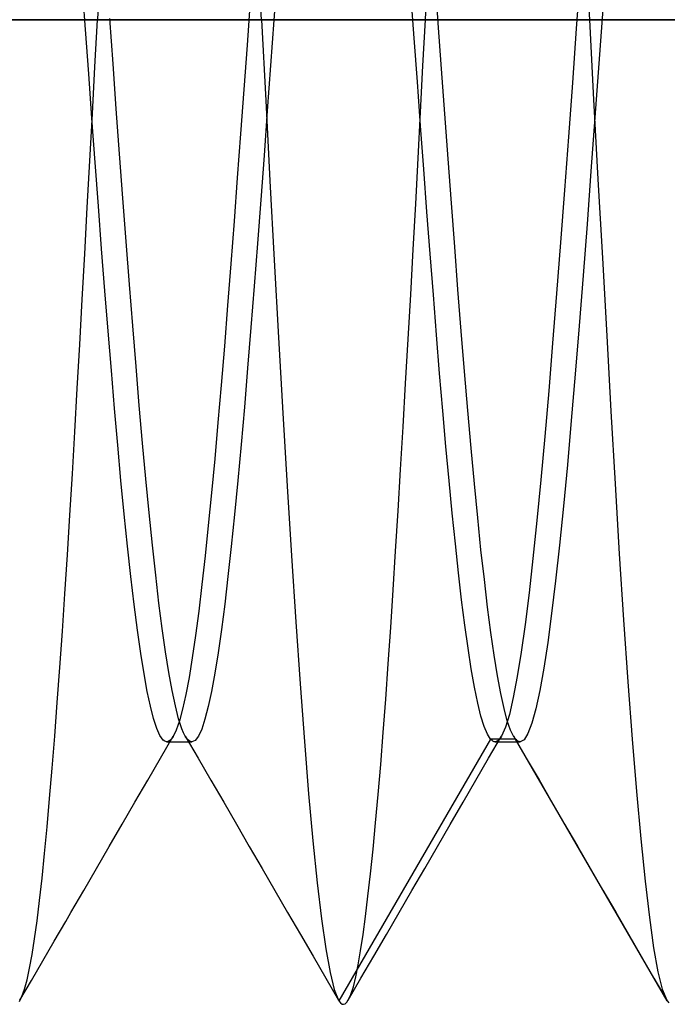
# Model space of a CAD drawing. Header units: millimetres. Extents: x 0 to 93, y -1.2 to 50.
# Tile 126 of 140: x 87.1 to 88.1, y 42.3 to 43.8. Entities that reach past the tile are written whole.
import ezdxf

# ---------------------------------------------------------------- set-up
doc = ezdxf.new("R2010")
doc.units = ezdxf.units.MM
doc.layers.add('MAIN-2', color=7, linetype='Continuous')

msp = doc.modelspace()

# ---------------------------------------------------------------- linework, layer by layer
at = {"layer": 'MAIN-2'}
for p, q in [((87.2289, 43.872), (87.2252, 43.8)), ((87.2289, 43.872), (87.2252, 43.8)), ((87.4751, 43.8), (87.4713, 43.8722)), ((87.4751, 43.8), (87.4713, 43.8722)), ((87.7249, 43.8), (87.7287, 43.8727)), ((87.7249, 43.8), (87.7287, 43.8727)), ((87.9609, 43.8696), (87.9549, 43.7866)), ((87.9609, 43.8696), (87.9549, 43.7866)), ((87.9712, 43.8701), (87.9748, 43.8)), ((87.9712, 43.8701), (87.9748, 43.8)), ((87.4991, 43.8682), (87.4941, 43.7991)), ((87.4991, 43.8682), (87.4941, 43.7991)), ((87.7445, 43.7947), (87.7395, 43.864)), ((87.7445, 43.7947), (87.7395, 43.864)), ((87.2071, 43.7853), (87.2021, 43.8533)), ((87.2071, 43.7853), (87.2021, 43.8533)), ((87.708, 43.772), (87.7031, 43.839)), ((87.708, 43.772), (87.7031, 43.839)), ((87.4581, 43.8287), (87.4532, 43.7611)), ((87.4581, 43.8287), (87.4532, 43.7611)), ((87.9953, 43.8162), (87.9893, 43.7333)), ((87.9953, 43.8162), (87.9893, 43.7333)), ((82.9, 43.8), (91.9, 43.8)), ((91.4351, 43.8), (82.9, 43.8)), ((87.2214, 43.7282), (87.2252, 43.8)), ((87.2214, 43.7282), (87.2252, 43.8)), ((87.249, 43.7328), (87.244, 43.8018)), ((87.249, 43.7328), (87.244, 43.8018)), ((87.4751, 43.8), (87.4816, 43.6768)), ((87.4751, 43.8), (87.4816, 43.6768)), ((87.4941, 43.7991), (87.4891, 43.73)), ((87.4941, 43.7991), (87.4891, 43.73)), ((87.7213, 43.7297), (87.7249, 43.8)), ((87.7213, 43.7297), (87.7249, 43.8)), ((87.7495, 43.7254), (87.7445, 43.7947)), ((87.7495, 43.7254), (87.7445, 43.7947)), ((87.9748, 43.8), (87.9813, 43.6783)), ((87.9748, 43.8), (87.9813, 43.6783)), ((87.212, 43.7175), (87.2071, 43.7853)), ((87.212, 43.7175), (87.2071, 43.7853)), ((87.9549, 43.7866), (87.9489, 43.7038)), ((87.9549, 43.7866), (87.9489, 43.7038)), ((87.7128, 43.7051), (87.708, 43.772)), ((87.7128, 43.7051), (87.708, 43.772)), ((87.4532, 43.7611), (87.4482, 43.6935)), ((87.4532, 43.7611), (87.4482, 43.6935)), ((87.2175, 43.6565), (87.2214, 43.7282)), ((87.2175, 43.6565), (87.2214, 43.7282)), ((87.254, 43.664), (87.249, 43.7328)), ((87.254, 43.664), (87.249, 43.7328)), ((87.4891, 43.73), (87.4841, 43.6612)), ((87.4891, 43.73), (87.4841, 43.6612)), ((87.7176, 43.6594), (87.7213, 43.7297)), ((87.7176, 43.6594), (87.7213, 43.7297)), ((87.7546, 43.6564), (87.7495, 43.7254)), ((87.7546, 43.6564), (87.7495, 43.7254)), ((87.9893, 43.7333), (87.9833, 43.6508)), ((87.9893, 43.7333), (87.9833, 43.6508)), ((87.2169, 43.6499), (87.212, 43.7175)), ((87.2169, 43.6499), (87.212, 43.7175)), ((87.7177, 43.6384), (87.7128, 43.7051)), ((87.7177, 43.6384), (87.7128, 43.7051)), ((87.9489, 43.7038), (87.9429, 43.6215)), ((87.9489, 43.7038), (87.9429, 43.6215)), ((87.4482, 43.6935), (87.4433, 43.6261)), ((87.4482, 43.6935), (87.4433, 43.6261)), ((87.4816, 43.6768), (87.4881, 43.5545)), ((87.4816, 43.6768), (87.4881, 43.5545)), ((87.9813, 43.6783), (87.9879, 43.5569)), ((87.9813, 43.6783), (87.9879, 43.5569)), ((87.259, 43.5957), (87.254, 43.664)), ((87.259, 43.5957), (87.254, 43.664)), ((87.4841, 43.6612), (87.4791, 43.593)), ((87.4841, 43.6612), (87.4791, 43.593)), ((87.7139, 43.5892), (87.7176, 43.6594)), ((87.7139, 43.5892), (87.7176, 43.6594)), ((87.2137, 43.5851), (87.2175, 43.6565)), ((87.2137, 43.5851), (87.2175, 43.6565)), ((87.2218, 43.5827), (87.2169, 43.6499)), ((87.2218, 43.5827), (87.2169, 43.6499)), ((87.7596, 43.588), (87.7546, 43.6564)), ((87.7596, 43.588), (87.7546, 43.6564)), ((87.9833, 43.6508), (87.9773, 43.5691)), ((87.9833, 43.6508), (87.9773, 43.5691)), ((87.7225, 43.5724), (87.7177, 43.6384)), ((87.7225, 43.5724), (87.7177, 43.6384)), ((87.4433, 43.6261), (87.4383, 43.5591)), ((87.4433, 43.6261), (87.4383, 43.5591)), ((87.9429, 43.6215), (87.9369, 43.5403)), ((87.9429, 43.6215), (87.9369, 43.5403)), ((87.2098, 43.514), (87.2137, 43.5851)), ((87.2098, 43.514), (87.2137, 43.5851)), ((87.264, 43.5283), (87.259, 43.5957)), ((87.264, 43.5283), (87.259, 43.5957)), ((87.4791, 43.593), (87.4741, 43.5256)), ((87.4791, 43.593), (87.4741, 43.5256)), ((87.7102, 43.5194), (87.7139, 43.5892)), ((87.7102, 43.5194), (87.7139, 43.5892)), ((87.7646, 43.5205), (87.7596, 43.588)), ((87.7646, 43.5205), (87.7596, 43.588)), ((87.2267, 43.5161), (87.2218, 43.5827)), ((87.2267, 43.5161), (87.2218, 43.5827)), ((87.7274, 43.5074), (87.7225, 43.5724)), ((87.7274, 43.5074), (87.7225, 43.5724)), ((87.9773, 43.5691), (87.9713, 43.4888)), ((87.9773, 43.5691), (87.9713, 43.4888)), ((87.4383, 43.5591), (87.4334, 43.493)), ((87.4383, 43.5591), (87.4334, 43.493)), ((87.4881, 43.5545), (87.4947, 43.4339)), ((87.4881, 43.5545), (87.4947, 43.4339)), ((87.9879, 43.5569), (87.9946, 43.4366)), ((87.9879, 43.5569), (87.9946, 43.4366)), ((87.9369, 43.5403), (87.9309, 43.4605)), ((87.9369, 43.5403), (87.9309, 43.4605)), ((87.269, 43.4619), (87.264, 43.5283)), ((87.269, 43.4619), (87.264, 43.5283)), ((87.4741, 43.5256), (87.4691, 43.4593)), ((87.4741, 43.5256), (87.4691, 43.4593)), ((87.2059, 43.4435), (87.2098, 43.514)), ((87.2059, 43.4435), (87.2098, 43.514)), ((87.2316, 43.4508), (87.2267, 43.5161)), ((87.2316, 43.4508), (87.2267, 43.5161)), ((87.7064, 43.4501), (87.7102, 43.5194)), ((87.7064, 43.4501), (87.7102, 43.5194)), ((87.7696, 43.4541), (87.7646, 43.5205)), ((87.7696, 43.4541), (87.7646, 43.5205)), ((87.7322, 43.4435), (87.7274, 43.5074)), ((87.7322, 43.4435), (87.7274, 43.5074)), ((87.4334, 43.493), (87.4285, 43.4279)), ((87.4334, 43.493), (87.4285, 43.4279)), ((87.9713, 43.4888), (87.9653, 43.4103)), ((87.9713, 43.4888), (87.9653, 43.4103)), ((87.2365, 43.3871), (87.2316, 43.4508)), ((87.2365, 43.3871), (87.2316, 43.4508)), ((87.274, 43.3969), (87.269, 43.4619)), ((87.274, 43.3969), (87.269, 43.4619)), ((87.4691, 43.4593), (87.4641, 43.3943)), ((87.4691, 43.4593), (87.4641, 43.3943)), ((87.7026, 43.3813), (87.7064, 43.4501)), ((87.7026, 43.3813), (87.7064, 43.4501)), ((87.7746, 43.389), (87.7696, 43.4541)), ((87.7746, 43.389), (87.7696, 43.4541)), ((87.9309, 43.4605), (87.9249, 43.3827)), ((87.9309, 43.4605), (87.9249, 43.3827)), ((87.202, 43.3739), (87.2059, 43.4435)), ((87.202, 43.3739), (87.2059, 43.4435)), ((87.4947, 43.4339), (87.5013, 43.3157)), ((87.4947, 43.4339), (87.5013, 43.3157)), ((87.7371, 43.3811), (87.7322, 43.4435)), ((87.7371, 43.3811), (87.7322, 43.4435)), ((87.9946, 43.4366), (88.0012, 43.3184)), ((87.9946, 43.4366), (88.0012, 43.3184)), ((87.4285, 43.4279), (87.4236, 43.3645)), ((87.4285, 43.4279), (87.4236, 43.3645)), ((87.9653, 43.4103), (87.9593, 43.3339)), ((87.9653, 43.4103), (87.9593, 43.3339)), ((87.279, 43.3335), (87.274, 43.3969)), ((87.279, 43.3335), (87.274, 43.3969)), ((87.4641, 43.3943), (87.4591, 43.3309)), ((87.4641, 43.3943), (87.4591, 43.3309)), ((87.7796, 43.3256), (87.7746, 43.389)), ((87.7796, 43.3256), (87.7746, 43.389)), ((87.1982, 43.3053), (87.202, 43.3739)), ((87.1982, 43.3053), (87.202, 43.3739)), ((87.2414, 43.3254), (87.2365, 43.3871)), ((87.2414, 43.3254), (87.2365, 43.3871)), ((87.6987, 43.3132), (87.7026, 43.3813)), ((87.6987, 43.3132), (87.7026, 43.3813)), ((87.7419, 43.3202), (87.7371, 43.3811)), ((87.7419, 43.3202), (87.7371, 43.3811)), ((87.9249, 43.3827), (87.9189, 43.3072)), ((87.9249, 43.3827), (87.9189, 43.3072)), ((87.4236, 43.3645), (87.4187, 43.3029)), ((87.4236, 43.3645), (87.4187, 43.3029)), ((87.284, 43.2719), (87.279, 43.3335)), ((87.284, 43.2719), (87.279, 43.3335)), ((87.4591, 43.3309), (87.4541, 43.2694)), ((87.4591, 43.3309), (87.4541, 43.2694)), ((87.9593, 43.3339), (87.9533, 43.2602)), ((87.9593, 43.3339), (87.9533, 43.2602)), ((87.2464, 43.2657), (87.2414, 43.3254)), ((87.2464, 43.2657), (87.2414, 43.3254)), ((87.5013, 43.3157), (87.5079, 43.2006)), ((87.5013, 43.3157), (87.5079, 43.2006)), ((87.7467, 43.2612), (87.7419, 43.3202)), ((87.7467, 43.2612), (87.7419, 43.3202)), ((87.7846, 43.264), (87.7796, 43.3256)), ((87.7846, 43.264), (87.7796, 43.3256)), ((88.0012, 43.3184), (88.0077, 43.2036)), ((88.0012, 43.3184), (88.0077, 43.2036)), ((87.1944, 43.2381), (87.1982, 43.3053)), ((87.1944, 43.2381), (87.1982, 43.3053)), ((87.4187, 43.3029), (87.4138, 43.2435)), ((87.4187, 43.3029), (87.4138, 43.2435)), ((87.6948, 43.2459), (87.6987, 43.3132)), ((87.6948, 43.2459), (87.6987, 43.3132)), ((87.9189, 43.3072), (87.9129, 43.2345)), ((87.9189, 43.3072), (87.9129, 43.2345)), ((87.289, 43.2124), (87.284, 43.2719)), ((87.289, 43.2124), (87.284, 43.2719)), ((87.4541, 43.2694), (87.4491, 43.2099)), ((87.4541, 43.2694), (87.4491, 43.2099)), ((87.2513, 43.2078), (87.2464, 43.2657)), ((87.2513, 43.2078), (87.2464, 43.2657)), ((87.7515, 43.2043), (87.7467, 43.2612)), ((87.7515, 43.2043), (87.7467, 43.2612)), ((87.7897, 43.2046), (87.7846, 43.264)), ((87.7897, 43.2046), (87.7846, 43.264)), ((87.9533, 43.2602), (87.9473, 43.1895)), ((87.9533, 43.2602), (87.9473, 43.1895)), ((87.4138, 43.2435), (87.4089, 43.1862)), ((87.4138, 43.2435), (87.4089, 43.1862)), ((87.6909, 43.1797), (87.6948, 43.2459)), ((87.6909, 43.1797), (87.6948, 43.2459)), ((87.1907, 43.1723), (87.1944, 43.2381)), ((87.1907, 43.1723), (87.1944, 43.2381)), ((87.9129, 43.2345), (87.9069, 43.1649)), ((87.9129, 43.2345), (87.9069, 43.1649)), ((87.294, 43.1552), (87.289, 43.2124)), ((87.294, 43.1552), (87.289, 43.2124)), ((87.4491, 43.2099), (87.4441, 43.1528)), ((87.4491, 43.2099), (87.4441, 43.1528)), ((87.2562, 43.1519), (87.2513, 43.2078)), ((87.2562, 43.1519), (87.2513, 43.2078)), ((87.5079, 43.2006), (87.5145, 43.0896)), ((87.5079, 43.2006), (87.5145, 43.0896)), ((87.7563, 43.1498), (87.7515, 43.2043)), ((87.7563, 43.1498), (87.7515, 43.2043)), ((87.7947, 43.1475), (87.7897, 43.2046)), ((87.7947, 43.1475), (87.7897, 43.2046)), ((88.0077, 43.2036), (88.0141, 43.0928)), ((88.0077, 43.2036), (88.0141, 43.0928)), ((87.4089, 43.1862), (87.4039, 43.1313)), ((87.4089, 43.1862), (87.4039, 43.1313)), ((87.6871, 43.1149), (87.6909, 43.1797)), ((87.6871, 43.1149), (87.6909, 43.1797)), ((87.9473, 43.1895), (87.9413, 43.1222)), ((87.9473, 43.1895), (87.9413, 43.1222)), ((87.187, 43.1081), (87.1907, 43.1723)), ((87.187, 43.1081), (87.1907, 43.1723)), ((87.9069, 43.1649), (87.9009, 43.099)), ((87.9069, 43.1649), (87.9009, 43.099)), ((87.261, 43.0981), (87.2562, 43.1519)), ((87.261, 43.0981), (87.2562, 43.1519)), ((87.299, 43.1005), (87.294, 43.1552)), ((87.299, 43.1005), (87.294, 43.1552)), ((87.4441, 43.1528), (87.4391, 43.0982)), ((87.4441, 43.1528), (87.4391, 43.0982)), ((87.761, 43.0978), (87.7563, 43.1498)), ((87.761, 43.0978), (87.7563, 43.1498)), ((87.7997, 43.0929), (87.7947, 43.1475)), ((87.7997, 43.0929), (87.7947, 43.1475)), ((87.4039, 43.1313), (87.399, 43.0791)), ((87.4039, 43.1313), (87.399, 43.0791)), ((87.9413, 43.1222), (87.9353, 43.0588)), ((87.9413, 43.1222), (87.9353, 43.0588)), ((87.1833, 43.0455), (87.187, 43.1081)), ((87.1833, 43.0455), (87.187, 43.1081)), ((87.6833, 43.0518), (87.6871, 43.1149)), ((87.6833, 43.0518), (87.6871, 43.1149)), ((87.266, 43.0467), (87.261, 43.0981)), ((87.266, 43.0467), (87.261, 43.0981)), ((87.304, 43.0486), (87.299, 43.1005)), ((87.304, 43.0486), (87.299, 43.1005)), ((87.4391, 43.0982), (87.4341, 43.0464)), ((87.4391, 43.0982), (87.4341, 43.0464)), ((87.5145, 43.0896), (87.521, 42.9835)), ((87.5145, 43.0896), (87.521, 42.9835)), ((87.7658, 43.0484), (87.761, 43.0978)), ((87.7658, 43.0484), (87.761, 43.0978)), ((87.8047, 43.0412), (87.7997, 43.0929)), ((87.8047, 43.0412), (87.7997, 43.0929)), ((87.9009, 43.099), (87.8949, 43.037)), ((87.9009, 43.099), (87.8949, 43.037)), ((88.0141, 43.0928), (88.0205, 42.9865)), ((88.0141, 43.0928), (88.0205, 42.9865)), ((87.399, 43.0791), (87.3941, 43.0296)), ((87.399, 43.0791), (87.3941, 43.0296)), ((87.1795, 42.9847), (87.1833, 43.0455)), ((87.1795, 42.9847), (87.1833, 43.0455)), ((87.2709, 42.9979), (87.266, 43.0467)), ((87.2709, 42.9979), (87.266, 43.0467)), ((87.309, 42.9996), (87.304, 43.0486)), ((87.309, 42.9996), (87.304, 43.0486)), ((87.4341, 43.0464), (87.4291, 42.9976)), ((87.4341, 43.0464), (87.4291, 42.9976)), ((87.6795, 42.9906), (87.6833, 43.0518)), ((87.6795, 42.9906), (87.6833, 43.0518)), ((87.7706, 43.0015), (87.7658, 43.0484)), ((87.7706, 43.0015), (87.7658, 43.0484)), ((87.9353, 43.0588), (87.9293, 42.9996)), ((87.9353, 43.0588), (87.9293, 42.9996)), ((87.3941, 43.0296), (87.3893, 42.9831)), ((87.3941, 43.0296), (87.3893, 42.9831)), ((87.8097, 42.9926), (87.8047, 43.0412)), ((87.8097, 42.9926), (87.8047, 43.0412)), ((87.8949, 43.037), (87.8889, 42.9795)), ((87.8949, 43.037), (87.8889, 42.9795)), ((87.314, 42.9538), (87.309, 42.9996)), ((87.314, 42.9538), (87.309, 42.9996)), ((87.7754, 42.9575), (87.7706, 43.0015)), ((87.7754, 42.9575), (87.7706, 43.0015)), ((87.9293, 42.9996), (87.9233, 42.9452)), ((87.9293, 42.9996), (87.9233, 42.9452)), ((87.1757, 42.9257), (87.1795, 42.9847)), ((87.1757, 42.9257), (87.1795, 42.9847)), ((87.2759, 42.952), (87.2709, 42.9979)), ((87.2759, 42.952), (87.2709, 42.9979)), ((87.4291, 42.9976), (87.4241, 42.952)), ((87.4291, 42.9976), (87.4241, 42.952)), ((87.6758, 42.9314), (87.6795, 42.9906)), ((87.6758, 42.9314), (87.6795, 42.9906)), ((87.8148, 42.9472), (87.8097, 42.9926)), ((87.8148, 42.9472), (87.8097, 42.9926)), ((88.0205, 42.9865), (88.027, 42.8857)), ((88.0205, 42.9865), (88.027, 42.8857)), ((87.3893, 42.9831), (87.3845, 42.9396)), ((87.3893, 42.9831), (87.3845, 42.9396)), ((87.521, 42.9835), (87.5275, 42.8828)), ((87.521, 42.9835), (87.5275, 42.8828)), ((87.8889, 42.9795), (87.8829, 42.9268)), ((87.8889, 42.9795), (87.8829, 42.9268)), ((87.7802, 42.9162), (87.7754, 42.9575)), ((87.7802, 42.9162), (87.7754, 42.9575)), ((87.281, 42.9093), (87.2759, 42.952)), ((87.281, 42.9093), (87.2759, 42.952)), ((87.319, 42.9114), (87.314, 42.9538)), ((87.319, 42.9114), (87.314, 42.9538)), ((87.3845, 42.9396), (87.3796, 42.8991)), ((87.3845, 42.9396), (87.3796, 42.8991)), ((87.4241, 42.952), (87.4191, 42.9098)), ((87.4241, 42.952), (87.4191, 42.9098)), ((87.8198, 42.9052), (87.8148, 42.9472)), ((87.8198, 42.9052), (87.8148, 42.9472)), ((87.9233, 42.9452), (87.9173, 42.8956)), ((87.9233, 42.9452), (87.9173, 42.8956)), ((87.1719, 42.8685), (87.1757, 42.9257)), ((87.1719, 42.8685), (87.1757, 42.9257)), ((87.6721, 42.874), (87.6758, 42.9314)), ((87.6721, 42.874), (87.6758, 42.9314)), ((87.8829, 42.9268), (87.8769, 42.879)), ((87.8829, 42.9268), (87.8769, 42.879)), ((87.2861, 42.8701), (87.281, 42.9093)), ((87.2861, 42.8701), (87.281, 42.9093)), ((87.324, 42.8725), (87.319, 42.9114)), ((87.324, 42.8725), (87.319, 42.9114)), ((87.4191, 42.9098), (87.4141, 42.871)), ((87.4191, 42.9098), (87.4141, 42.871)), ((87.7851, 42.8779), (87.7802, 42.9162)), ((87.7851, 42.8779), (87.7802, 42.9162)), ((87.3796, 42.8991), (87.3747, 42.8619)), ((87.3796, 42.8991), (87.3747, 42.8619)), ((87.8248, 42.8667), (87.8198, 42.9052)), ((87.8248, 42.8667), (87.8198, 42.9052)), ((87.9173, 42.8956), (87.9113, 42.8511)), ((87.9173, 42.8956), (87.9113, 42.8511)), ((87.5275, 42.8828), (87.534, 42.7882)), ((87.5275, 42.8828), (87.534, 42.7882)), ((87.8769, 42.879), (87.8709, 42.8364)), ((87.8769, 42.879), (87.8709, 42.8364)), ((88.027, 42.8857), (88.0336, 42.7913)), ((88.027, 42.8857), (88.0336, 42.7913)), ((87.168, 42.8131), (87.1719, 42.8685)), ((87.168, 42.8131), (87.1719, 42.8685)), ((87.2912, 42.8348), (87.2861, 42.8701)), ((87.2912, 42.8348), (87.2861, 42.8701)), ((87.329, 42.8373), (87.324, 42.8725)), ((87.329, 42.8373), (87.324, 42.8725)), ((87.4141, 42.871), (87.4091, 42.8358)), ((87.4141, 42.871), (87.4091, 42.8358)), ((87.6683, 42.8186), (87.6721, 42.874)), ((87.6683, 42.8186), (87.6721, 42.874)), ((87.79, 42.8429), (87.7851, 42.8779)), ((87.79, 42.8429), (87.7851, 42.8779)), ((87.8298, 42.8319), (87.8248, 42.8667)), ((87.8298, 42.8319), (87.8248, 42.8667)), ((87.3747, 42.8619), (87.3698, 42.8282)), ((87.3747, 42.8619), (87.3698, 42.8282)), ((87.9113, 42.8511), (87.9053, 42.812)), ((87.9113, 42.8511), (87.9053, 42.812)), ((87.2962, 42.8037), (87.2912, 42.8348)), ((87.2962, 42.8037), (87.2912, 42.8348)), ((87.334, 42.8058), (87.329, 42.8373)), ((87.334, 42.8058), (87.329, 42.8373)), ((87.4091, 42.8358), (87.4041, 42.8044)), ((87.4091, 42.8358), (87.4041, 42.8044)), ((87.7949, 42.8112), (87.79, 42.8429)), ((87.7949, 42.8112), (87.79, 42.8429)), ((87.8709, 42.8364), (87.8649, 42.7993)), ((87.8709, 42.8364), (87.8649, 42.7993)), ((87.3698, 42.8282), (87.3648, 42.7982)), ((87.3698, 42.8282), (87.3648, 42.7982)), ((87.8348, 42.8008), (87.8298, 42.8319)), ((87.8348, 42.8008), (87.8298, 42.8319)), ((87.1641, 42.7598), (87.168, 42.8131)), ((87.1641, 42.7598), (87.168, 42.8131)), ((87.339, 42.7783), (87.334, 42.8058)), ((87.339, 42.7783), (87.334, 42.8058)), ((87.4041, 42.8044), (87.3991, 42.7769)), ((87.4041, 42.8044), (87.3991, 42.7769)), ((87.6646, 42.7652), (87.6683, 42.8186)), ((87.6646, 42.7652), (87.6683, 42.8186)), ((87.7998, 42.7832), (87.7949, 42.8112)), ((87.7998, 42.7832), (87.7949, 42.8112)), ((87.9053, 42.812), (87.8993, 42.7784)), ((87.9053, 42.812), (87.8993, 42.7784)), ((87.3011, 42.7769), (87.2962, 42.8037)), ((87.3011, 42.7769), (87.2962, 42.8037)), ((87.3648, 42.7982), (87.3599, 42.7721)), ((87.3648, 42.7982), (87.3599, 42.7721)), ((87.8398, 42.7738), (87.8348, 42.8008)), ((87.8398, 42.7738), (87.8348, 42.8008)), ((87.8649, 42.7993), (87.8589, 42.7677)), ((87.8649, 42.7993), (87.8589, 42.7677)), ((88.0336, 42.7913), (88.0403, 42.704)), ((88.0336, 42.7913), (88.0403, 42.704)), ((87.3059, 42.7542), (87.3011, 42.7769)), ((87.3059, 42.7542), (87.3011, 42.7769)), ((87.344, 42.7547), (87.339, 42.7783)), ((87.344, 42.7547), (87.339, 42.7783)), ((87.3991, 42.7769), (87.3941, 42.7536)), ((87.3991, 42.7769), (87.3941, 42.7536)), ((87.534, 42.7882), (87.5405, 42.7006)), ((87.534, 42.7882), (87.5405, 42.7006)), ((87.8047, 42.7591), (87.7998, 42.7832)), ((87.8047, 42.7591), (87.7998, 42.7832)), ((87.8993, 42.7784), (87.8933, 42.7505)), ((87.8993, 42.7784), (87.8933, 42.7505)), ((87.1602, 42.7088), (87.1641, 42.7598)), ((87.1602, 42.7088), (87.1641, 42.7598)), ((87.3599, 42.7721), (87.355, 42.75)), ((87.3599, 42.7721), (87.355, 42.75)), ((87.6607, 42.7142), (87.6646, 42.7652)), ((87.6607, 42.7142), (87.6646, 42.7652)), ((87.8097, 42.7391), (87.8047, 42.7591)), ((87.8097, 42.7391), (87.8047, 42.7591)), ((87.8448, 42.7509), (87.8398, 42.7738)), ((87.8448, 42.7509), (87.8398, 42.7738)), ((87.8589, 42.7677), (87.8529, 42.7419)), ((87.8589, 42.7677), (87.8529, 42.7419)), ((87.3107, 42.7354), (87.3059, 42.7542)), ((87.3107, 42.7354), (87.3059, 42.7542)), ((87.349, 42.7352), (87.344, 42.7547)), ((87.349, 42.7352), (87.344, 42.7547)), ((87.355, 42.75), (87.3501, 42.7319)), ((87.355, 42.75), (87.3501, 42.7319)), ((87.3941, 42.7536), (87.3891, 42.7344)), ((87.3941, 42.7536), (87.3891, 42.7344)), ((87.8498, 42.7322), (87.8448, 42.7509)), ((87.8498, 42.7322), (87.8448, 42.7509)), ((87.8933, 42.7505), (87.8873, 42.7286)), ((87.8933, 42.7505), (87.8873, 42.7286)), ((87.3156, 42.7204), (87.3107, 42.7354)), ((87.3156, 42.7204), (87.3107, 42.7354)), ((87.3501, 42.7319), (87.3453, 42.7179)), ((87.3501, 42.7319), (87.3453, 42.7179)), ((87.354, 42.7199), (87.349, 42.7352)), ((87.354, 42.7199), (87.349, 42.7352)), ((87.3891, 42.7344), (87.3841, 42.7195)), ((87.3891, 42.7344), (87.3841, 42.7195)), ((87.8146, 42.7233), (87.8097, 42.7391)), ((87.8146, 42.7233), (87.8097, 42.7391)), ((87.8529, 42.7419), (87.8469, 42.7222)), ((87.8529, 42.7419), (87.8469, 42.7222)), ((87.8549, 42.7178), (87.8498, 42.7322)), ((87.8549, 42.7178), (87.8498, 42.7322)), ((87.3205, 42.7095), (87.3156, 42.7204)), ((87.3205, 42.7095), (87.3156, 42.7204)), ((87.3453, 42.7179), (87.3405, 42.708)), ((87.3453, 42.7179), (87.3405, 42.708)), ((87.3565, 42.7139), (87.354, 42.7199)), ((87.3565, 42.7139), (87.354, 42.7199)), ((87.3841, 42.7195), (87.3791, 42.7088)), ((87.3841, 42.7195), (87.3791, 42.7088)), ((87.6569, 42.6656), (87.6607, 42.7142)), ((87.6569, 42.6656), (87.6607, 42.7142)), ((87.8194, 42.7117), (87.8146, 42.7233)), ((87.8194, 42.7117), (87.8146, 42.7233)), ((87.8469, 42.7222), (87.8409, 42.7086)), ((87.8469, 42.7222), (87.8409, 42.7086)), ((87.8599, 42.7077), (87.8549, 42.7178)), ((87.8599, 42.7077), (87.8549, 42.7178)), ((87.8873, 42.7286), (87.8813, 42.7128)), ((87.8873, 42.7286), (87.8813, 42.7128)), ((87.1563, 42.66), (87.1602, 42.7088)), ((87.1563, 42.66), (87.1602, 42.7088)), ((87.3254, 42.7028), (87.3205, 42.7095)), ((87.3254, 42.7028), (87.3205, 42.7095)), ((87.3213, 42.675), (87.3408, 42.7086)), ((87.3213, 42.675), (87.3408, 42.7086)), ((87.3279, 42.7009), (87.3254, 42.7028)), ((87.3279, 42.7009), (87.3254, 42.7028)), ((87.3304, 42.7002), (87.3279, 42.7009)), ((87.3304, 42.7002), (87.3279, 42.7009)), ((87.333, 42.7005), (87.3304, 42.7002)), ((87.333, 42.7005), (87.3304, 42.7002)), ((87.3309, 42.7002), (87.3341, 42.7002)), ((87.3309, 42.7002), (87.3341, 42.7002)), ((87.3355, 42.7019), (87.333, 42.7005)), ((87.3355, 42.7019), (87.333, 42.7005)), ((87.3341, 42.7002), (87.3372, 42.7002)), ((87.3341, 42.7002), (87.3372, 42.7002)), ((87.338, 42.7044), (87.3355, 42.7019)), ((87.338, 42.7044), (87.3355, 42.7019)), ((87.3372, 42.7002), (87.3404, 42.7002)), ((87.3372, 42.7002), (87.3404, 42.7002)), ((87.3405, 42.708), (87.338, 42.7044)), ((87.3405, 42.708), (87.338, 42.7044)), ((87.3404, 42.7002), (87.3436, 42.7002)), ((87.3404, 42.7002), (87.3436, 42.7002)), ((87.3436, 42.7002), (87.3468, 42.7002)), ((87.3436, 42.7002), (87.3468, 42.7002)), ((87.3468, 42.7002), (87.3499, 42.7002)), ((87.3468, 42.7002), (87.3499, 42.7002)), ((87.3499, 42.7002), (87.3531, 42.7002)), ((87.3499, 42.7002), (87.3531, 42.7002)), ((87.3531, 42.7002), (87.3563, 42.7002)), ((87.3531, 42.7002), (87.3563, 42.7002)), ((87.3563, 42.7002), (87.3595, 42.7002)), ((87.3563, 42.7002), (87.3595, 42.7002)), ((87.359, 42.7089), (87.3565, 42.7139)), ((87.359, 42.7089), (87.3565, 42.7139)), ((87.3615, 42.7051), (87.359, 42.7089)), ((87.3615, 42.7051), (87.359, 42.7089)), ((87.3591, 42.7086), (87.3786, 42.675)), ((87.3591, 42.7086), (87.3786, 42.675)), ((87.3595, 42.7002), (87.3627, 42.7002)), ((87.3595, 42.7002), (87.3627, 42.7002)), ((87.364, 42.7024), (87.3615, 42.7051)), ((87.364, 42.7024), (87.3615, 42.7051)), ((87.3627, 42.7002), (87.3659, 42.7002)), ((87.3627, 42.7002), (87.3659, 42.7002)), ((87.3666, 42.7007), (87.364, 42.7024)), ((87.3666, 42.7007), (87.364, 42.7024)), ((87.3659, 42.7002), (87.369, 42.7002)), ((87.3659, 42.7002), (87.369, 42.7002)), ((87.3691, 42.7002), (87.3666, 42.7007)), ((87.3691, 42.7002), (87.3666, 42.7007)), ((87.3741, 42.7023), (87.3691, 42.7002)), ((87.3741, 42.7023), (87.3691, 42.7002)), ((87.3791, 42.7088), (87.3741, 42.7023)), ((87.3791, 42.7088), (87.3741, 42.7023)), ((87.5405, 42.7006), (87.547, 42.621)), ((87.5405, 42.7006), (87.547, 42.621)), ((87.8242, 42.7041), (87.5932, 42.3054)), ((87.8242, 42.7041), (87.5932, 42.3054)), ((87.8242, 42.7041), (87.8194, 42.7117)), ((87.8242, 42.7041), (87.8194, 42.7117)), ((87.8213, 42.675), (87.8409, 42.7086)), ((87.8213, 42.675), (87.8409, 42.7086)), ((87.8624, 42.7041), (87.8242, 42.7041)), ((87.8254, 42.7029), (87.8242, 42.7041)), ((87.8624, 42.7041), (87.8242, 42.7041)), ((87.8254, 42.7029), (87.8242, 42.7041)), ((87.8265, 42.7019), (87.8254, 42.7029)), ((87.8265, 42.7019), (87.8254, 42.7029)), ((87.8277, 42.7011), (87.8265, 42.7019)), ((87.8277, 42.7011), (87.8265, 42.7019)), ((87.8288, 42.7006), (87.8277, 42.7011)), ((87.8288, 42.7006), (87.8277, 42.7011)), ((87.8299, 42.7002), (87.8288, 42.7006)), ((87.8299, 42.7002), (87.8288, 42.7006)), ((87.8311, 42.7001), (87.8299, 42.7002)), ((87.8311, 42.7001), (87.8299, 42.7002)), ((87.8327, 42.7004), (87.8311, 42.7001)), ((87.8327, 42.7004), (87.8311, 42.7001)), ((87.8311, 42.7002), (87.8342, 42.7002)), ((87.8311, 42.7002), (87.8342, 42.7002)), ((87.8343, 42.7011), (87.8327, 42.7004)), ((87.8343, 42.7011), (87.8327, 42.7004)), ((87.8342, 42.7002), (87.8374, 42.7002)), ((87.8342, 42.7002), (87.8374, 42.7002)), ((87.836, 42.7023), (87.8343, 42.7011)), ((87.836, 42.7023), (87.8343, 42.7011)), ((87.8376, 42.7039), (87.836, 42.7023)), ((87.8376, 42.7039), (87.836, 42.7023)), ((87.8374, 42.7002), (87.8406, 42.7002)), ((87.8374, 42.7002), (87.8406, 42.7002)), ((87.8392, 42.706), (87.8376, 42.7039)), ((87.8392, 42.706), (87.8376, 42.7039)), ((87.8409, 42.7086), (87.8392, 42.706)), ((87.8409, 42.7086), (87.8392, 42.706)), ((87.8406, 42.7002), (87.8438, 42.7002)), ((87.8406, 42.7002), (87.8438, 42.7002)), ((87.8438, 42.7002), (87.847, 42.7002)), ((87.8438, 42.7002), (87.847, 42.7002)), ((87.847, 42.7002), (87.8502, 42.7002)), ((87.847, 42.7002), (87.8502, 42.7002)), ((87.8502, 42.7002), (87.8533, 42.7002)), ((87.8502, 42.7002), (87.8533, 42.7002)), ((87.8533, 42.7002), (87.8565, 42.7002)), ((87.8533, 42.7002), (87.8565, 42.7002)), ((87.8565, 42.7002), (87.8597, 42.7002)), ((87.8565, 42.7002), (87.8597, 42.7002)), ((87.859, 42.709), (87.8786, 42.6754)), ((87.859, 42.709), (87.8786, 42.6754)), ((87.8597, 42.7002), (87.8629, 42.7002)), ((87.8597, 42.7002), (87.8629, 42.7002)), ((87.8603, 42.707), (87.8599, 42.7077)), ((87.8603, 42.707), (87.8599, 42.7077)), ((87.8607, 42.7064), (87.8603, 42.707)), ((87.8607, 42.7064), (87.8603, 42.707)), ((87.8612, 42.7058), (87.8607, 42.7064)), ((87.8612, 42.7058), (87.8607, 42.7064)), ((87.8616, 42.7052), (87.8612, 42.7058)), ((87.8616, 42.7052), (87.8612, 42.7058)), ((87.862, 42.7047), (87.8616, 42.7052)), ((87.862, 42.7047), (87.8616, 42.7052)), ((87.8624, 42.7041), (87.862, 42.7047)), ((87.8624, 42.7041), (87.862, 42.7047)), ((88.0935, 42.3055), (87.8624, 42.7041)), ((87.8636, 42.7029), (87.8624, 42.7041)), ((88.0935, 42.3055), (87.8624, 42.7041)), ((87.8636, 42.7029), (87.8624, 42.7041)), ((87.8629, 42.7002), (87.8661, 42.7002)), ((87.8629, 42.7002), (87.8661, 42.7002)), ((87.8647, 42.7019), (87.8636, 42.7029)), ((87.8647, 42.7019), (87.8636, 42.7029)), ((87.8659, 42.7011), (87.8647, 42.7019)), ((87.8659, 42.7011), (87.8647, 42.7019)), ((87.867, 42.7006), (87.8659, 42.7011)), ((87.867, 42.7006), (87.8659, 42.7011)), ((87.8661, 42.7002), (87.8693, 42.7002)), ((87.8661, 42.7002), (87.8693, 42.7002)), ((87.8681, 42.7003), (87.867, 42.7006)), ((87.8681, 42.7003), (87.867, 42.7006)), ((87.8693, 42.7002), (87.8681, 42.7003)), ((87.8693, 42.7002), (87.8681, 42.7003)), ((87.8753, 42.7033), (87.8693, 42.7002)), ((87.8753, 42.7033), (87.8693, 42.7002)), ((87.8813, 42.7128), (87.8753, 42.7033)), ((87.8813, 42.7128), (87.8753, 42.7033)), ((88.0403, 42.704), (88.0469, 42.6242)), ((88.0403, 42.704), (88.0469, 42.6242)), ((87.3018, 42.6415), (87.3213, 42.675)), ((87.3018, 42.6415), (87.3213, 42.675)), ((87.3786, 42.675), (87.3982, 42.6414)), ((87.3786, 42.675), (87.3982, 42.6414)), ((87.8018, 42.6414), (87.8213, 42.675)), ((87.8018, 42.6414), (87.8213, 42.675)), ((87.8786, 42.6754), (87.8981, 42.6419)), ((87.8786, 42.6754), (87.8981, 42.6419)), ((87.1524, 42.6138), (87.1563, 42.66)), ((87.1524, 42.6138), (87.1563, 42.66)), ((87.653, 42.6197), (87.6569, 42.6656)), ((87.653, 42.6197), (87.6569, 42.6656)), ((87.2823, 42.6079), (87.3018, 42.6415)), ((87.2823, 42.6079), (87.3018, 42.6415)), ((87.3982, 42.6414), (87.4177, 42.6079)), ((87.3982, 42.6414), (87.4177, 42.6079)), ((87.7823, 42.6079), (87.8018, 42.6414)), ((87.7823, 42.6079), (87.8018, 42.6414)), ((87.8981, 42.6419), (87.9176, 42.6083)), ((87.8981, 42.6419), (87.9176, 42.6083)), ((88.0469, 42.6242), (88.0534, 42.5521)), ((88.0469, 42.6242), (88.0534, 42.5521)), ((87.1485, 42.5703), (87.1524, 42.6138)), ((87.1485, 42.5703), (87.1524, 42.6138)), ((87.547, 42.621), (87.5536, 42.5493)), ((87.547, 42.621), (87.5536, 42.5493)), ((87.6491, 42.5765), (87.653, 42.6197)), ((87.6491, 42.5765), (87.653, 42.6197)), ((87.2628, 42.5744), (87.2823, 42.6079)), ((87.2628, 42.5744), (87.2823, 42.6079)), ((87.4177, 42.6079), (87.4372, 42.5744)), ((87.4177, 42.6079), (87.4372, 42.5744)), ((87.7628, 42.5743), (87.7823, 42.6079)), ((87.7628, 42.5743), (87.7823, 42.6079)), ((87.9176, 42.6083), (87.9371, 42.5748)), ((87.9176, 42.6083), (87.9371, 42.5748)), ((87.1447, 42.5299), (87.1485, 42.5703)), ((87.1447, 42.5299), (87.1485, 42.5703)), ((87.2433, 42.5408), (87.2628, 42.5744)), ((87.2433, 42.5408), (87.2628, 42.5744)), ((87.4372, 42.5744), (87.4566, 42.5408)), ((87.4372, 42.5744), (87.4566, 42.5408)), ((87.6452, 42.5363), (87.6491, 42.5765)), ((87.6452, 42.5363), (87.6491, 42.5765)), ((87.7433, 42.5408), (87.7628, 42.5743)), ((87.7433, 42.5408), (87.7628, 42.5743)), ((87.9371, 42.5748), (87.9566, 42.5413)), ((87.9371, 42.5748), (87.9566, 42.5413)), ((87.5536, 42.5493), (87.5602, 42.4855)), ((87.5536, 42.5493), (87.5602, 42.4855)), ((88.0534, 42.5521), (88.0598, 42.4879)), ((88.0534, 42.5521), (88.0598, 42.4879)), ((87.2238, 42.5073), (87.2433, 42.5408)), ((87.2238, 42.5073), (87.2433, 42.5408)), ((87.4566, 42.5408), (87.4761, 42.5072)), ((87.4566, 42.5408), (87.4761, 42.5072)), ((87.6413, 42.4991), (87.6452, 42.5363)), ((87.6413, 42.4991), (87.6452, 42.5363)), ((87.7239, 42.5072), (87.7433, 42.5408)), ((87.7239, 42.5072), (87.7433, 42.5408)), ((87.9566, 42.5413), (87.9761, 42.5077)), ((87.9566, 42.5413), (87.9761, 42.5077)), ((87.1408, 42.4925), (87.1447, 42.5299)), ((87.1408, 42.4925), (87.1447, 42.5299)), ((87.2044, 42.4737), (87.2238, 42.5073)), ((87.2044, 42.4737), (87.2238, 42.5073)), ((87.4761, 42.5072), (87.4956, 42.4737)), ((87.4761, 42.5072), (87.4956, 42.4737)), ((87.7044, 42.4737), (87.7239, 42.5072)), ((87.7044, 42.4737), (87.7239, 42.5072)), ((87.9761, 42.5077), (87.9956, 42.4741)), ((87.9761, 42.5077), (87.9956, 42.4741)), ((87.137, 42.4585), (87.1408, 42.4925)), ((87.137, 42.4585), (87.1408, 42.4925)), ((87.6375, 42.465), (87.6413, 42.4991)), ((87.6375, 42.465), (87.6413, 42.4991)), ((87.5602, 42.4855), (87.5668, 42.4304)), ((87.5602, 42.4855), (87.5668, 42.4304)), ((87.9956, 42.4741), (88.0151, 42.4406)), ((87.9956, 42.4741), (88.0151, 42.4406)), ((88.0598, 42.4879), (88.0663, 42.4324)), ((88.0598, 42.4879), (88.0663, 42.4324)), ((87.1849, 42.4402), (87.2044, 42.4737)), ((87.1849, 42.4402), (87.2044, 42.4737)), ((87.4956, 42.4737), (87.5151, 42.4401)), ((87.4956, 42.4737), (87.5151, 42.4401)), ((87.6337, 42.4341), (87.6375, 42.465)), ((87.6337, 42.4341), (87.6375, 42.465)), ((87.6849, 42.4402), (87.7044, 42.4737)), ((87.6849, 42.4402), (87.7044, 42.4737)), ((87.1332, 42.4276), (87.137, 42.4585)), ((87.1332, 42.4276), (87.137, 42.4585)), ((87.1769, 42.4264), (87.1849, 42.4402)), ((87.1769, 42.4264), (87.1849, 42.4402)), ((87.5151, 42.4401), (87.5345, 42.4068)), ((87.5151, 42.4401), (87.5345, 42.4068)), ((87.5668, 42.4304), (87.5733, 42.3847)), ((87.5668, 42.4304), (87.5733, 42.3847)), ((87.63, 42.4063), (87.6337, 42.4341)), ((87.63, 42.4063), (87.6337, 42.4341)), ((87.6656, 42.4068), (87.6849, 42.4402)), ((87.6656, 42.4068), (87.6849, 42.4402)), ((88.0151, 42.4406), (88.0345, 42.4071)), ((88.0151, 42.4406), (88.0345, 42.4071)), ((88.0663, 42.4324), (88.0728, 42.3863)), ((88.0663, 42.4324), (88.0728, 42.3863)), ((87.1294, 42.4002), (87.1332, 42.4276)), ((87.1294, 42.4002), (87.1332, 42.4276)), ((87.1595, 42.3963), (87.1769, 42.4264)), ((87.1595, 42.3963), (87.1769, 42.4264)), ((87.1256, 42.376), (87.1294, 42.4002)), ((87.1256, 42.376), (87.1294, 42.4002)), ((87.5345, 42.4068), (87.5538, 42.3734)), ((87.5345, 42.4068), (87.5538, 42.3734)), ((87.6263, 42.3817), (87.63, 42.4063)), ((87.6263, 42.3817), (87.63, 42.4063)), ((87.6462, 42.3734), (87.6656, 42.4068)), ((87.6462, 42.3734), (87.6656, 42.4068)), ((88.0345, 42.4071), (88.0539, 42.3736)), ((88.0345, 42.4071), (88.0539, 42.3736)), ((87.142, 42.3663), (87.1595, 42.3963)), ((87.142, 42.3663), (87.1595, 42.3963)), ((87.5733, 42.3847), (87.5798, 42.3488)), ((87.5733, 42.3847), (87.5798, 42.3488)), ((88.0728, 42.3863), (88.0794, 42.3499)), ((88.0728, 42.3863), (88.0794, 42.3499)), ((87.1218, 42.3551), (87.1256, 42.376)), ((87.1218, 42.3551), (87.1256, 42.376)), ((87.5538, 42.3734), (87.5732, 42.34)), ((87.5538, 42.3734), (87.5732, 42.34)), ((87.6226, 42.3603), (87.6263, 42.3817)), ((87.6226, 42.3603), (87.6263, 42.3817)), ((87.6268, 42.34), (87.6462, 42.3734)), ((87.6268, 42.34), (87.6462, 42.3734)), ((88.0539, 42.3736), (88.0733, 42.3402)), ((88.0539, 42.3736), (88.0733, 42.3402)), ((87.1179, 42.3375), (87.1218, 42.3551)), ((87.1179, 42.3375), (87.1218, 42.3551)), ((87.1246, 42.3363), (87.142, 42.3663)), ((87.1246, 42.3363), (87.142, 42.3663)), ((87.6189, 42.342), (87.6226, 42.3603)), ((87.6189, 42.342), (87.6226, 42.3603)), ((87.5732, 42.34), (87.5926, 42.3066)), ((87.5732, 42.34), (87.5926, 42.3066)), ((87.5798, 42.3488), (87.5861, 42.3228)), ((87.5798, 42.3488), (87.5861, 42.3228)), ((87.6074, 42.3066), (87.6268, 42.34)), ((87.6074, 42.3066), (87.6268, 42.34)), ((87.6152, 42.327), (87.6189, 42.342)), ((87.6152, 42.327), (87.6189, 42.342)), ((88.0733, 42.3402), (88.0928, 42.3067)), ((88.0733, 42.3402), (88.0928, 42.3067)), ((88.0794, 42.3499), (88.086, 42.3233)), ((88.0794, 42.3499), (88.086, 42.3233)), ((87.1072, 42.3063), (87.1246, 42.3363)), ((87.1072, 42.3063), (87.1246, 42.3363)), ((87.114, 42.3232), (87.1179, 42.3375)), ((87.114, 42.3232), (87.1179, 42.3375)), ((87.6114, 42.3152), (87.6152, 42.327)), ((87.6114, 42.3152), (87.6152, 42.327)), ((87.1063, 42.3047), (87.1101, 42.3122)), ((87.1063, 42.3047), (87.1101, 42.3122)), ((87.1101, 42.3122), (87.114, 42.3232)), ((87.1101, 42.3122), (87.114, 42.3232)), ((87.5861, 42.3228), (87.5925, 42.3066)), ((87.5861, 42.3228), (87.5925, 42.3066)), ((87.6075, 42.3068), (87.6114, 42.3152)), ((87.6075, 42.3068), (87.6114, 42.3152)), ((88.086, 42.3233), (88.0927, 42.3067)), ((88.086, 42.3233), (88.0927, 42.3067)), ((87.5925, 42.3066), (87.5926, 42.3064)), ((87.5925, 42.3066), (87.5926, 42.3064)), ((87.5926, 42.3064), (87.5928, 42.3062)), ((87.5926, 42.3064), (87.5928, 42.3062)), ((87.5928, 42.3062), (87.5929, 42.306)), ((87.5928, 42.3062), (87.5929, 42.306)), ((87.5929, 42.306), (87.593, 42.3058)), ((87.5929, 42.306), (87.593, 42.3058)), ((87.593, 42.3058), (87.5931, 42.3056)), ((87.593, 42.3058), (87.5931, 42.3056)), ((87.5931, 42.3056), (87.5932, 42.3054)), ((87.5931, 42.3056), (87.5932, 42.3054)), ((87.5932, 42.3054), (87.5956, 42.3024)), ((87.5932, 42.3054), (87.5956, 42.3024)), ((87.5956, 42.3024), (87.598, 42.3006)), ((87.5956, 42.3024), (87.598, 42.3006)), ((87.598, 42.3006), (87.6004, 42.3002)), ((87.598, 42.3006), (87.6004, 42.3002)), ((87.6004, 42.3002), (87.6028, 42.3011)), ((87.6004, 42.3002), (87.6028, 42.3011)), ((87.6028, 42.3011), (87.6052, 42.3033)), ((87.6028, 42.3011), (87.6052, 42.3033)), ((87.6052, 42.3033), (87.6075, 42.3068)), ((87.6052, 42.3033), (87.6075, 42.3068)), ((88.0927, 42.3067), (88.0929, 42.3065)), ((88.0927, 42.3067), (88.0929, 42.3065)), ((88.0929, 42.3065), (88.093, 42.3063)), ((88.0929, 42.3065), (88.093, 42.3063)), ((88.093, 42.3063), (88.0931, 42.3061)), ((88.093, 42.3063), (88.0931, 42.3061)), ((88.0931, 42.3061), (88.0932, 42.3059)), ((88.0931, 42.3061), (88.0932, 42.3059)), ((88.0932, 42.3059), (88.0934, 42.3057)), ((88.0932, 42.3059), (88.0934, 42.3057)), ((88.0934, 42.3057), (88.0935, 42.3055)), ((88.0934, 42.3057), (88.0935, 42.3055)), ((88.0935, 42.3055), (88.0958, 42.3024)), ((88.0935, 42.3055), (88.0958, 42.3024))]:
    msp.add_line(p, q, dxfattribs=at)

doc.saveas('drawing.dxf')
